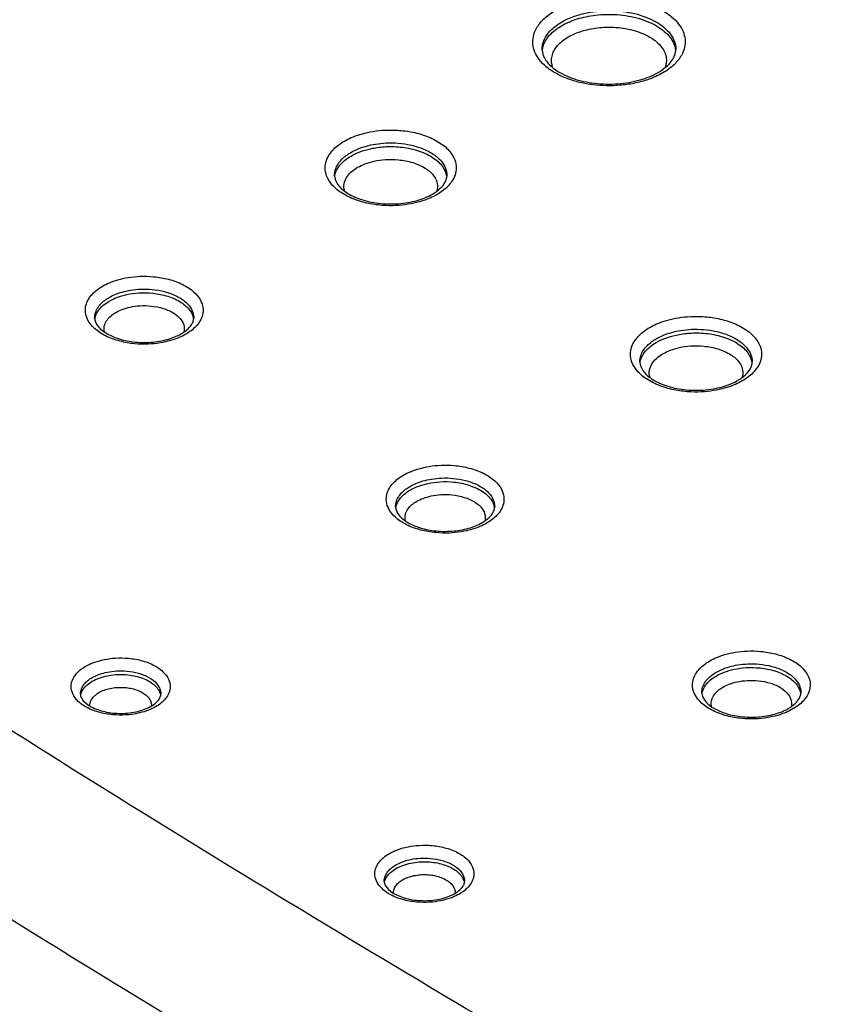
# Model space of a CAD drawing. Header units: inches. Extents: x 0 to 34, y 0 to 22.
# Tile 28 of 60: x 7.516 to 7.818, y 14.708 to 15.077. Entities that reach past the tile are written whole.
import ezdxf

# ---------------------------------------------------------------- set-up
doc = ezdxf.new("R2010")
doc.units = ezdxf.units.IN
doc.header["$LTSCALE"] = 1.87
doc.header["$MEASUREMENT"] = 0
doc.layers.get('0').update_dxf_attribs({"linetype": 'CONTINUOUS'})

msp = doc.modelspace()

# ---------------------------------------------------------------- linework, layer by layer
at = {"color": 7, "linetype": 'CONTINUOUS'}
for p, q in [((7.76186, 15.06604), (7.76186, 15.06603)), ((7.63376, 15.01876), (7.63376, 15.01877)), ((7.54374, 14.96535), (7.54374, 14.96538)), ((7.74836, 14.94883), (7.74836, 14.94884)), ((7.6567, 14.89449), (7.6567, 14.89451)), ((7.5384, 14.82418), (7.5384, 14.82419)), ((7.77162, 14.82475), (7.77162, 14.82477)), ((7.65239, 14.75391), (7.65239, 14.75391))]:
    msp.add_line(p, q, dxfattribs=at)
for points, knots in [([(7.51015, 15.36726), (7.64166, 15.30134), (7.90115, 15.16665), (8.1942, 15.00341), (8.35683, 14.90851), (8.39394, 14.88663)], [0, 0, 0, 0, 0.438607, 0.871562, 1, 1, 1, 1]), ([(8.94826, 14.50318), (8.83244, 14.58022), (8.59605, 14.73189), (8.23118, 14.94999), (7.85322, 15.16052), (7.595, 15.29453), (7.46388, 15.36024)], [0, 0, 0, 0, 0.243332, 0.491185, 0.743451, 1, 1, 1, 1]), ([(7.71656, 15.08069), (7.71827, 15.08168), (7.72184, 15.08325), (7.72729, 15.0847), (7.73256, 15.08543), (7.73766, 15.0856), (7.74271, 15.08525), (7.7477, 15.08437), (7.75245, 15.08294), (7.7567, 15.08099), (7.76025, 15.07861), (7.76294, 15.0759), (7.76467, 15.07301), (7.76547, 15.07), (7.76529, 15.06687), (7.7645, 15.06488), (7.76395, 15.0639)], [0, 0, 0, 0, 0.095112, 0.186466, 0.270496, 0.35078, 0.431461, 0.51361, 0.594019, 0.669566, 0.738078, 0.798563, 0.851384, 0.898759, 0.946027, 1, 1, 1, 1]), ([(7.71677, 15.05722), (7.71553, 15.05792), (7.71329, 15.05943), (7.71061, 15.06213), (7.70887, 15.06502), (7.70808, 15.06803), (7.70825, 15.07117), (7.70957, 15.0745), (7.71236, 15.0779), (7.715, 15.07979), (7.71656, 15.08069)], [0, 0, 0, 0, 0.141223, 0.2659, 0.37478, 0.472432, 0.569866, 0.681119, 0.822034, 1, 1, 1, 1]), ([(7.71903, 15.07645), (7.72053, 15.07732), (7.72367, 15.0787), (7.72845, 15.07997), (7.73308, 15.08062), (7.73755, 15.08076), (7.74198, 15.08046), (7.74636, 15.07969), (7.75053, 15.07843), (7.75426, 15.07672), (7.75738, 15.07463), (7.75973, 15.07225), (7.76126, 15.06971), (7.76182, 15.06759), (7.76187, 15.06638), (7.76186, 15.06604)], [0, 0, 0, 0, 0.103724, 0.2033, 0.294883, 0.382398, 0.470363, 0.55994, 0.647619, 0.729993, 0.804695, 0.870642, 0.92823, 0.979878, 1, 1, 1, 1]), ([(7.71905, 15.07507), (7.71981, 15.07551), (7.72147, 15.07635), (7.72423, 15.07742), (7.72738, 15.07831), (7.73089, 15.07897), (7.73473, 15.07933), (7.73881, 15.07933), (7.74302, 15.07893), (7.74718, 15.07809), (7.75111, 15.07681), (7.75461, 15.07512), (7.75752, 15.0731), (7.75974, 15.07083), (7.7612, 15.0684), (7.76167, 15.06668), (7.76177, 15.06586)], [0, 0, 0, 0, 0.05371, 0.113879, 0.180682, 0.253898, 0.332857, 0.416515, 0.503497, 0.591211, 0.676373, 0.756035, 0.828316, 0.892504, 0.949126, 1, 1, 1, 1]), ([(7.71169, 15.06603), (7.71167, 15.06667), (7.71183, 15.06831), (7.7129, 15.07102), (7.71535, 15.074), (7.71767, 15.07566), (7.71903, 15.07645)], [0, 0, 0, 0, 0.143813, 0.365258, 0.645756, 1, 1, 1, 1]), ([(7.71247, 15.06837), (7.71278, 15.06909), (7.71358, 15.07045), (7.71515, 15.07224), (7.717, 15.07379), (7.71835, 15.07467), (7.71905, 15.07507)], [0, 0, 0, 0, 0.244012, 0.493165, 0.746172, 1, 1, 1, 1]), ([(7.72153, 15.07084), (7.72218, 15.07122), (7.72361, 15.07194), (7.72598, 15.07286), (7.72869, 15.07362), (7.73172, 15.07419), (7.73502, 15.0745), (7.73853, 15.0745), (7.74215, 15.07416), (7.74573, 15.07343), (7.74911, 15.07233), (7.75212, 15.07088), (7.75388, 15.06965), (7.75465, 15.06899)], [0, 0, 0, 0, 0.064841, 0.137478, 0.218127, 0.306518, 0.401845, 0.502844, 0.607858, 0.713756, 0.81657, 0.912742, 1, 1, 1, 1]), ([(7.71176, 15.06574), (7.71178, 15.06589), (7.7119, 15.06679), (7.71216, 15.06767), (7.71247, 15.06837)], [0, 0, 0, 0, 0.156486, 1, 1, 1, 1]), ([(7.71564, 15.05958), (7.71546, 15.06009), (7.71517, 15.06128), (7.71521, 15.06318), (7.7158, 15.06511), (7.71682, 15.06686), (7.71817, 15.0684), (7.71923, 15.06929), (7.71978, 15.0697)], [0, 0, 0, 0, 0.138728, 0.310062, 0.478518, 0.649053, 0.82318, 1, 1, 1, 1]), ([(7.75652, 15.06704), (7.757, 15.0664), (7.75779, 15.06509), (7.75838, 15.06296), (7.75834, 15.06103), (7.75802, 15.05987), (7.75784, 15.05938)], [0, 0, 0, 0, 0.294357, 0.558835, 0.807166, 1, 1, 1, 1]), ([(7.71312, 15.06201), (7.71416, 15.06047), (7.71739, 15.05774), (7.72371, 15.05485), (7.73156, 15.05318), (7.74006, 15.053), (7.74573, 15.05395), (7.74844, 15.05472)], [0, 0, 0, 0, 0.144645, 0.329438, 0.546458, 0.777288, 1, 1, 1, 1]), ([(8.4779, 14.23203), (8.37183, 14.27899), (8.16383, 14.37606), (7.86183, 14.5328), (7.57426, 14.6986), (7.30233, 14.8728), (7.12947, 14.99594), (7.04601, 15.05879)], [0, 0, 0, 0, 0.210022, 0.415482, 0.615893, 0.810844, 1, 1, 1, 1]), ([(7.74609, 15.05341), (7.74437, 15.05307), (7.74098, 15.0526), (7.73589, 15.05243), (7.73084, 15.05278), (7.72585, 15.05366), (7.7211, 15.05509), (7.71814, 15.05645), (7.71677, 15.05722)], [0, 0, 0, 0, 0.173938, 0.340124, 0.50713, 0.677177, 0.84362, 1, 1, 1, 1]), ([(6.98169, 15.0456), (7.0689, 14.97911), (7.24987, 14.84891), (7.53528, 14.66521), (7.81837, 14.50201), (8.00767, 14.40319), (8.09447, 14.35984)], [0, 0, 0, 0, 0.251347, 0.510697, 0.777633, 1, 1, 1, 1]), ([(6.97612, 15.03765), (7.0634, 14.97109), (7.24454, 14.84078), (7.5302, 14.65692), (7.83308, 14.4823), (8.14808, 14.31964), (8.36399, 14.21969), (8.47221, 14.17219)], [0, 0, 0, 0, 0.190091, 0.38623, 0.588105, 0.79532, 1, 1, 1, 1]), ([(6.97611, 15.03639), (7.06336, 14.96985), (7.24448, 14.83956), (7.53015, 14.65569), (7.83307, 14.48105), (8.14794, 14.31846), (8.36368, 14.21857), (8.47173, 14.17115)], [0, 0, 0, 0, 0.190084, 0.3863, 0.588284, 0.795583, 1, 1, 1, 1]), ([(7.63747, 15.03176), (7.63831, 15.03224), (7.6402, 15.03318), (7.64343, 15.03436), (7.64731, 15.03531), (7.65182, 15.0359), (7.65695, 15.03598), (7.66256, 15.03535), (7.66825, 15.03382), (7.67329, 15.03137), (7.67697, 15.02827), (7.67901, 15.02496), (7.67961, 15.02182), (7.67929, 15.01991), (7.679, 15.01905)], [0, 0, 0, 0, 0.056294, 0.12234, 0.199195, 0.2873, 0.386234, 0.495893, 0.614063, 0.726179, 0.818633, 0.889508, 0.947568, 1, 1, 1, 1]), ([(8.46812, 14.16334), (8.37486, 14.20425), (8.19158, 14.28841), (7.9242, 14.42301), (7.66761, 14.56446), (7.42235, 14.71248), (7.18892, 14.86674), (7.03966, 14.97488), (6.96722, 15.02994)], [0, 0, 0, 0, 0.175885, 0.348227, 0.516895, 0.681792, 0.842845, 1, 1, 1, 1]), ([(7.64142, 15.00983), (7.63961, 15.01051), (7.63641, 15.01206), (7.63274, 15.01516), (7.63069, 15.01848), (7.63009, 15.02161), (7.63057, 15.0244), (7.63176, 15.02678), (7.63341, 15.02877), (7.63534, 15.03043), (7.63675, 15.03134), (7.63747, 15.03176)], [0, 0, 0, 0, 0.192202, 0.350699, 0.472203, 0.571737, 0.661623, 0.7481, 0.833379, 0.917566, 1, 1, 1, 1]), ([(7.63994, 15.02752), (7.64066, 15.02794), (7.64228, 15.02874), (7.64506, 15.02975), (7.64838, 15.03057), (7.65226, 15.03107), (7.65665, 15.03114), (7.66147, 15.0306), (7.66634, 15.02929), (7.67067, 15.02719), (7.67382, 15.02453), (7.67558, 15.02169), (7.67595, 15.01972), (7.67594, 15.01881), (7.67594, 15.01876)], [0, 0, 0, 0, 0.059197, 0.128653, 0.209481, 0.302139, 0.406182, 0.521488, 0.645681, 0.763491, 0.860706, 0.935259, 0.996323, 1, 1, 1, 1]), ([(7.63996, 15.02614), (7.641, 15.02674), (7.64341, 15.02786), (7.64761, 15.02908), (7.65271, 15.02978), (7.65858, 15.02969), (7.66478, 15.02851), (7.67035, 15.02612), (7.67431, 15.02274), (7.67561, 15.01996), (7.67581, 15.01872)], [0, 0, 0, 0, 0.08799, 0.194679, 0.320878, 0.465696, 0.6257, 0.782286, 0.907658, 1, 1, 1, 1]), ([(8.0989, 14.36839), (8.01156, 14.41209), (7.82651, 14.50888), (7.5519, 14.66722), (7.27889, 14.84211), (7.10534, 14.96574), (7.02155, 15.02884)], [0, 0, 0, 0, 0.23154, 0.495022, 0.751325, 1, 1, 1, 1]), ([(7.63414, 15.0212), (7.63437, 15.02191), (7.63505, 15.02325), (7.63646, 15.02496), (7.63812, 15.02638), (7.63932, 15.02716), (7.63994, 15.02752)], [0, 0, 0, 0, 0.255583, 0.507613, 0.756402, 1, 1, 1, 1]), ([(7.6354, 15.02221), (7.63599, 15.02303), (7.63741, 15.02449), (7.63909, 15.02564), (7.63996, 15.02614)], [0, 0, 0, 0, 0.499692, 1, 1, 1, 1]), ([(7.63384, 15.01835), (7.63389, 15.01874), (7.63416, 15.02013), (7.63481, 15.02139), (7.6354, 15.02221)], [0, 0, 0, 0, 0.279381, 1, 1, 1, 1]), ([(7.64244, 15.02191), (7.6433, 15.0224), (7.64531, 15.02334), (7.64881, 15.02436), (7.65306, 15.02494), (7.65796, 15.02486), (7.66313, 15.02388), (7.66645, 15.02246), (7.66795, 15.02149)], [0, 0, 0, 0, 0.112539, 0.248992, 0.410411, 0.595636, 0.80004, 1, 1, 1, 1]), ([(7.63376, 15.01877), (7.63376, 15.01881), (7.63375, 15.01964), (7.6339, 15.02046), (7.63414, 15.0212)], [0, 0, 0, 0, 0.055924, 1, 1, 1, 1]), ([(7.63759, 15.01287), (7.6375, 15.01316), (7.63721, 15.01431), (7.63734, 15.01639), (7.63854, 15.0187), (7.64031, 15.02053), (7.64171, 15.02148), (7.64244, 15.02191)], [0, 0, 0, 0, 0.081608, 0.317957, 0.544574, 0.772153, 1, 1, 1, 1]), ([(7.67108, 15.0186), (7.6717, 15.01774), (7.67254, 15.01593), (7.67242, 15.01394), (7.67218, 15.01309)], [0, 0, 0, 0, 0.543701, 1, 1, 1, 1]), ([(7.679, 15.01905), (7.67873, 15.01822), (7.67794, 15.01666), (7.67629, 15.01466), (7.675, 15.01355), (7.67432, 15.01304)], [0, 0, 0, 0, 0.337874, 0.671071, 1, 1, 1, 1]), ([(7.67049, 15.01185), (7.67156, 15.01247), (7.67339, 15.01377), (7.67484, 15.0155), (7.6753, 15.01639)], [0, 0, 0, 0, 0.553557, 1, 1, 1, 1]), ([(7.6382, 15.01249), (7.63984, 15.0114), (7.64376, 15.0096), (7.65041, 15.00819), (7.65763, 15.00803), (7.66245, 15.00883), (7.66476, 15.00949)], [0, 0, 0, 0, 0.214124, 0.467968, 0.738927, 1, 1, 1, 1]), ([(7.66258, 15.00824), (7.66108, 15.00795), (7.65788, 15.00753), (7.65276, 15.00746), (7.64714, 15.00808), (7.64333, 15.00911), (7.64142, 15.00983)], [0, 0, 0, 0, 0.212368, 0.45084, 0.715161, 1, 1, 1, 1]), ([(7.66964, 15.01037), (7.66859, 15.00992), (7.66627, 15.00907), (7.66388, 15.00849), (7.66258, 15.00824)], [0, 0, 0, 0, 0.462179, 1, 1, 1, 1]), ([(7.54671, 14.97731), (7.54753, 14.97779), (7.5494, 14.9787), (7.55261, 14.97982), (7.55647, 14.98068), (7.56098, 14.98113), (7.56608, 14.98099), (7.57152, 14.98006), (7.5767, 14.97821), (7.58086, 14.97553), (7.58348, 14.97242), (7.58454, 14.96932), (7.58441, 14.96739), (7.58421, 14.96653)], [0, 0, 0, 0, 0.062289, 0.135968, 0.222172, 0.320928, 0.432185, 0.555667, 0.681008, 0.790653, 0.87593, 0.942337, 1, 1, 1, 1]), ([(7.5532, 14.95668), (7.55135, 14.95717), (7.54795, 14.95838), (7.54379, 14.96106), (7.54118, 14.96416), (7.54012, 14.96726), (7.5403, 14.97005), (7.54131, 14.97242), (7.54283, 14.9744), (7.54466, 14.97602), (7.54602, 14.97691), (7.54671, 14.97731)], [0, 0, 0, 0, 0.190201, 0.356585, 0.485991, 0.586761, 0.674263, 0.757401, 0.839305, 0.920408, 1, 1, 1, 1]), ([(7.54918, 14.97308), (7.54988, 14.97348), (7.55145, 14.97425), (7.55415, 14.97519), (7.5574, 14.97591), (7.56119, 14.97628), (7.56548, 14.97617), (7.57006, 14.97539), (7.57443, 14.97383), (7.57793, 14.97158), (7.58013, 14.96896), (7.58087, 14.96679), (7.58092, 14.96564), (7.58092, 14.96535)], [0, 0, 0, 0, 0.064549, 0.140898, 0.230224, 0.332547, 0.447804, 0.575812, 0.705883, 0.819645, 0.90802, 0.976805, 1, 1, 1, 1]), ([(7.5492, 14.9717), (7.55013, 14.97224), (7.55229, 14.97323), (7.55605, 14.97431), (7.56058, 14.97492), (7.56577, 14.97481), (7.57119, 14.97375), (7.57604, 14.97164), (7.57947, 14.9687), (7.58061, 14.96629), (7.58079, 14.9652)], [0, 0, 0, 0, 0.089738, 0.198086, 0.325394, 0.470871, 0.630412, 0.784607, 0.908208, 1, 1, 1, 1]), ([(7.54472, 14.96892), (7.54507, 14.96952), (7.54592, 14.97062), (7.54746, 14.97199), (7.5486, 14.97274), (7.54918, 14.97308)], [0, 0, 0, 0, 0.337606, 0.671916, 1, 1, 1, 1]), ([(7.54516, 14.96819), (7.54568, 14.96892), (7.54693, 14.97023), (7.54842, 14.97125), (7.5492, 14.9717)], [0, 0, 0, 0, 0.498178, 1, 1, 1, 1]), ([(7.54374, 14.96538), (7.54373, 14.96591), (7.54387, 14.96716), (7.54436, 14.96831), (7.54472, 14.96892)], [0, 0, 0, 0, 0.430925, 1, 1, 1, 1]), ([(7.54383, 14.96495), (7.54387, 14.96524), (7.5441, 14.9664), (7.54464, 14.96747), (7.54516, 14.96819)], [0, 0, 0, 0, 0.244358, 1, 1, 1, 1]), ([(7.54743, 14.96003), (7.5474, 14.96016), (7.54721, 14.96103), (7.5473, 14.96269), (7.54831, 14.96469), (7.54984, 14.96627), (7.55105, 14.9671), (7.55168, 14.96746)], [0, 0, 0, 0, 0.045219, 0.28919, 0.524027, 0.761153, 1, 1, 1, 1]), ([(7.55168, 14.96746), (7.55243, 14.9679), (7.55419, 14.96871), (7.55723, 14.96958), (7.56091, 14.97007), (7.56512, 14.96999), (7.56804, 14.96942), (7.56952, 14.96895)], [0, 0, 0, 0, 0.142413, 0.314355, 0.516399, 0.747242, 1, 1, 1, 1]), ([(7.57359, 14.96708), (7.57461, 14.96643), (7.57623, 14.96504), (7.57745, 14.96245), (7.57741, 14.96084), (7.57726, 14.96019)], [0, 0, 0, 0, 0.434745, 0.757976, 1, 1, 1, 1]), ([(7.5762, 14.95945), (7.57713, 14.95999), (7.57873, 14.96112), (7.57999, 14.96262), (7.58038, 14.96339)], [0, 0, 0, 0, 0.55796, 1, 1, 1, 1]), ([(7.58421, 14.96653), (7.58401, 14.96572), (7.58335, 14.96417), (7.58183, 14.96219), (7.5806, 14.9611), (7.57995, 14.9606)], [0, 0, 0, 0, 0.337759, 0.670506, 1, 1, 1, 1]), ([(7.75206, 14.96183), (7.7529, 14.96231), (7.75479, 14.96325), (7.75802, 14.96443), (7.7619, 14.96538), (7.76642, 14.96597), (7.77154, 14.96605), (7.77716, 14.96542), (7.78284, 14.9639), (7.78789, 14.96145), (7.79156, 14.95834), (7.79361, 14.95503), (7.79421, 14.95189), (7.79388, 14.94998), (7.79359, 14.94912)], [0, 0, 0, 0, 0.056294, 0.12234, 0.199195, 0.2873, 0.386234, 0.495893, 0.614063, 0.726179, 0.818633, 0.889508, 0.947568, 1, 1, 1, 1]), ([(7.54796, 14.95975), (7.54929, 14.95892), (7.55262, 14.95743), (7.55836, 14.95621), (7.56265, 14.95611), (7.56485, 14.95628)], [0, 0, 0, 0, 0.267897, 0.621452, 1, 1, 1, 1]), ([(7.75601, 14.9399), (7.7542, 14.94058), (7.75101, 14.94213), (7.74733, 14.94524), (7.74528, 14.94855), (7.74468, 14.95169), (7.74516, 14.95447), (7.74635, 14.95685), (7.748, 14.95884), (7.74993, 14.9605), (7.75134, 14.96141), (7.75206, 14.96183)], [0, 0, 0, 0, 0.192202, 0.350699, 0.472203, 0.571737, 0.661623, 0.7481, 0.833379, 0.917566, 1, 1, 1, 1]), ([(7.75453, 14.95759), (7.75525, 14.95801), (7.75688, 14.95882), (7.75965, 14.95983), (7.76297, 14.96064), (7.76685, 14.96115), (7.77125, 14.96121), (7.77606, 14.96067), (7.78094, 14.95937), (7.78526, 14.95726), (7.78841, 14.9546), (7.79017, 14.95176), (7.79054, 14.9498), (7.79053, 14.94888), (7.79053, 14.94883)], [0, 0, 0, 0, 0.059197, 0.128653, 0.209481, 0.302139, 0.406182, 0.521488, 0.645681, 0.763491, 0.860706, 0.935259, 0.996323, 1, 1, 1, 1]), ([(7.75455, 14.95621), (7.75559, 14.95681), (7.758, 14.95793), (7.7622, 14.95915), (7.7673, 14.95985), (7.77318, 14.95976), (7.77937, 14.95859), (7.78495, 14.95619), (7.7889, 14.95282), (7.7902, 14.95004), (7.79041, 14.94879)], [0, 0, 0, 0, 0.08799, 0.194679, 0.320878, 0.465696, 0.6257, 0.782286, 0.907658, 1, 1, 1, 1]), ([(7.56836, 14.95603), (7.56687, 14.95578), (7.56368, 14.95546), (7.55858, 14.9556), (7.55503, 14.9562), (7.5532, 14.95668)], [0, 0, 0, 0, 0.296124, 0.629731, 1, 1, 1, 1]), ([(7.57539, 14.95801), (7.57436, 14.95757), (7.57205, 14.95677), (7.56966, 14.95624), (7.56836, 14.95603)], [0, 0, 0, 0, 0.460829, 1, 1, 1, 1]), ([(7.74873, 14.95127), (7.74897, 14.95198), (7.74964, 14.95332), (7.75106, 14.95503), (7.75271, 14.95645), (7.75392, 14.95724), (7.75453, 14.95759)], [0, 0, 0, 0, 0.255583, 0.507613, 0.756402, 1, 1, 1, 1]), ([(7.74999, 14.95228), (7.75059, 14.9531), (7.752, 14.95457), (7.75368, 14.95571), (7.75455, 14.95621)], [0, 0, 0, 0, 0.499692, 1, 1, 1, 1]), ([(7.74844, 14.94842), (7.74848, 14.94881), (7.74875, 14.9502), (7.74941, 14.95146), (7.74999, 14.95228)], [0, 0, 0, 0, 0.279381, 1, 1, 1, 1]), ([(7.75219, 14.94294), (7.75209, 14.94323), (7.7518, 14.94438), (7.75193, 14.94646), (7.75313, 14.94877), (7.7549, 14.9506), (7.7563, 14.95156), (7.75703, 14.95198)], [0, 0, 0, 0, 0.081608, 0.317957, 0.544574, 0.772153, 1, 1, 1, 1]), ([(7.75703, 14.95198), (7.75789, 14.95248), (7.7599, 14.95341), (7.7634, 14.95443), (7.76766, 14.95501), (7.77256, 14.95494), (7.77772, 14.95396), (7.78104, 14.95253), (7.78254, 14.95156)], [0, 0, 0, 0, 0.112539, 0.248992, 0.410411, 0.595636, 0.80004, 1, 1, 1, 1]), ([(7.74836, 14.94884), (7.74836, 14.94888), (7.74835, 14.94971), (7.74849, 14.95053), (7.74873, 14.95127)], [0, 0, 0, 0, 0.055924, 1, 1, 1, 1]), ([(7.78568, 14.94868), (7.78629, 14.94782), (7.78714, 14.94601), (7.78701, 14.94401), (7.78677, 14.94316)], [0, 0, 0, 0, 0.543701, 1, 1, 1, 1]), ([(7.79359, 14.94912), (7.79332, 14.94829), (7.79254, 14.94673), (7.79089, 14.94474), (7.78959, 14.94362), (7.78891, 14.94312)], [0, 0, 0, 0, 0.337874, 0.671071, 1, 1, 1, 1]), ([(8.00339, 14.52745), (7.96661, 14.54682), (7.8332, 14.61848), (7.60931, 14.74758), (7.41602, 14.87138), (7.31714, 14.93869), (7.30669, 14.94584)], [0, 0, 0, 0, 0.153367, 0.558711, 0.95327, 1, 1, 1, 1]), ([(7.78508, 14.94192), (7.78615, 14.94254), (7.78798, 14.94384), (7.78943, 14.94557), (7.78989, 14.94647)], [0, 0, 0, 0, 0.553557, 1, 1, 1, 1]), ([(7.75279, 14.94256), (7.75443, 14.94147), (7.75835, 14.93968), (7.765, 14.93826), (7.77222, 14.93811), (7.77705, 14.93891), (7.77935, 14.93956)], [0, 0, 0, 0, 0.214124, 0.467968, 0.738927, 1, 1, 1, 1]), ([(7.77717, 14.93831), (7.77568, 14.93803), (7.77247, 14.93761), (7.76735, 14.93753), (7.76173, 14.93816), (7.75792, 14.93918), (7.75601, 14.9399)], [0, 0, 0, 0, 0.212368, 0.45084, 0.715161, 1, 1, 1, 1]), ([(7.78423, 14.94045), (7.78319, 14.93999), (7.78087, 14.93915), (7.77847, 14.93856), (7.77717, 14.93831)], [0, 0, 0, 0, 0.462179, 1, 1, 1, 1]), ([(7.65967, 14.90644), (7.66049, 14.90692), (7.66236, 14.90783), (7.66557, 14.90895), (7.66943, 14.90981), (7.67394, 14.91026), (7.67904, 14.91012), (7.68448, 14.90919), (7.68966, 14.90734), (7.69382, 14.90466), (7.69644, 14.90156), (7.6975, 14.89846), (7.69737, 14.89652), (7.69717, 14.89566)], [0, 0, 0, 0, 0.062289, 0.135968, 0.222172, 0.320928, 0.432185, 0.555667, 0.681008, 0.790653, 0.87593, 0.942337, 1, 1, 1, 1]), ([(7.66617, 14.88581), (7.66431, 14.8863), (7.66091, 14.88751), (7.65676, 14.89019), (7.65414, 14.89329), (7.65308, 14.8964), (7.65326, 14.89918), (7.65427, 14.90155), (7.65579, 14.90353), (7.65762, 14.90515), (7.65898, 14.90604), (7.65967, 14.90644)], [0, 0, 0, 0, 0.190201, 0.356585, 0.485991, 0.586761, 0.674263, 0.757401, 0.839305, 0.920408, 1, 1, 1, 1]), ([(7.66214, 14.90221), (7.66284, 14.90261), (7.66441, 14.90338), (7.66711, 14.90432), (7.67036, 14.90504), (7.67415, 14.90542), (7.67844, 14.9053), (7.68302, 14.90452), (7.68739, 14.90296), (7.69089, 14.90071), (7.69309, 14.89809), (7.69383, 14.89592), (7.69388, 14.89477), (7.69388, 14.89449)], [0, 0, 0, 0, 0.064549, 0.140898, 0.230224, 0.332547, 0.447804, 0.575812, 0.705883, 0.819645, 0.90802, 0.976805, 1, 1, 1, 1]), ([(7.66217, 14.90083), (7.66309, 14.90137), (7.66526, 14.90236), (7.66901, 14.90344), (7.67354, 14.90405), (7.67873, 14.90394), (7.68416, 14.90288), (7.689, 14.90077), (7.69243, 14.89783), (7.69357, 14.89542), (7.69376, 14.89433)], [0, 0, 0, 0, 0.089738, 0.198086, 0.325394, 0.470871, 0.630412, 0.784607, 0.908208, 1, 1, 1, 1]), ([(7.65768, 14.89805), (7.65803, 14.89865), (7.65888, 14.89976), (7.66042, 14.90112), (7.66156, 14.90187), (7.66214, 14.90221)], [0, 0, 0, 0, 0.337606, 0.671916, 1, 1, 1, 1]), ([(7.65812, 14.89732), (7.65864, 14.89805), (7.65989, 14.89936), (7.66139, 14.90038), (7.66217, 14.90083)], [0, 0, 0, 0, 0.498178, 1, 1, 1, 1]), ([(7.6567, 14.89451), (7.65669, 14.89504), (7.65683, 14.89629), (7.65732, 14.89745), (7.65768, 14.89805)], [0, 0, 0, 0, 0.430925, 1, 1, 1, 1]), ([(7.65679, 14.89408), (7.65683, 14.89437), (7.65706, 14.89553), (7.6576, 14.8966), (7.65812, 14.89732)], [0, 0, 0, 0, 0.244358, 1, 1, 1, 1]), ([(7.66039, 14.88916), (7.66036, 14.88929), (7.66017, 14.89016), (7.66026, 14.89182), (7.66128, 14.89382), (7.6628, 14.8954), (7.66401, 14.89623), (7.66464, 14.89659)], [0, 0, 0, 0, 0.045219, 0.28919, 0.524027, 0.761153, 1, 1, 1, 1]), ([(7.66464, 14.89659), (7.66539, 14.89703), (7.66715, 14.89784), (7.67019, 14.89871), (7.67387, 14.8992), (7.67808, 14.89912), (7.68101, 14.89855), (7.68248, 14.89808)], [0, 0, 0, 0, 0.142413, 0.314355, 0.516399, 0.747242, 1, 1, 1, 1]), ([(7.68656, 14.89621), (7.68757, 14.89556), (7.68919, 14.89417), (7.69041, 14.89158), (7.69037, 14.88997), (7.69022, 14.88932)], [0, 0, 0, 0, 0.434745, 0.757976, 1, 1, 1, 1]), ([(7.69717, 14.89566), (7.69697, 14.89485), (7.69631, 14.8933), (7.69479, 14.89132), (7.69356, 14.89023), (7.69291, 14.88973)], [0, 0, 0, 0, 0.337759, 0.670506, 1, 1, 1, 1]), ([(7.68916, 14.88858), (7.69009, 14.88912), (7.69169, 14.89025), (7.69295, 14.89175), (7.69334, 14.89252)], [0, 0, 0, 0, 0.55796, 1, 1, 1, 1]), ([(7.66092, 14.88888), (7.66225, 14.88805), (7.66559, 14.88656), (7.67132, 14.88534), (7.67561, 14.88525), (7.67782, 14.88541)], [0, 0, 0, 0, 0.267897, 0.621452, 1, 1, 1, 1]), ([(7.68132, 14.88516), (7.67983, 14.88491), (7.67664, 14.88459), (7.67154, 14.88473), (7.66799, 14.88533), (7.66617, 14.88581)], [0, 0, 0, 0, 0.296124, 0.629731, 1, 1, 1, 1]), ([(7.68835, 14.88714), (7.68732, 14.8867), (7.68501, 14.8859), (7.68262, 14.88537), (7.68132, 14.88516)], [0, 0, 0, 0, 0.460829, 1, 1, 1, 1]), ([(7.54034, 14.83469), (7.54119, 14.83518), (7.54315, 14.8361), (7.54653, 14.83714), (7.55061, 14.83781), (7.55535, 14.83791), (7.56048, 14.83722), (7.56537, 14.83558), (7.56926, 14.8331), (7.57157, 14.83015), (7.57208, 14.82803), (7.57208, 14.8271)], [0, 0, 0, 0, 0.079344, 0.174482, 0.286051, 0.413721, 0.55711, 0.703135, 0.8292, 0.925227, 1, 1, 1, 1]), ([(7.77459, 14.8367), (7.77541, 14.83718), (7.77728, 14.8381), (7.78049, 14.83921), (7.78435, 14.84007), (7.78886, 14.84052), (7.79396, 14.84038), (7.7994, 14.83946), (7.80458, 14.8376), (7.80874, 14.83493), (7.81136, 14.83182), (7.81241, 14.82872), (7.81229, 14.82678), (7.81208, 14.82592)], [0, 0, 0, 0, 0.062289, 0.135968, 0.222172, 0.320928, 0.432185, 0.555667, 0.681008, 0.790653, 0.87593, 0.942337, 1, 1, 1, 1]), ([(7.54657, 14.81714), (7.54481, 14.81754), (7.5416, 14.81862), (7.53772, 14.8211), (7.5354, 14.82405), (7.53471, 14.827), (7.53524, 14.82957), (7.53654, 14.83167), (7.5383, 14.83338), (7.53965, 14.83428), (7.54034, 14.83469)], [0, 0, 0, 0, 0.206717, 0.385179, 0.521118, 0.626968, 0.721587, 0.814297, 0.907325, 1, 1, 1, 1]), ([(7.78108, 14.81607), (7.77923, 14.81656), (7.77583, 14.81777), (7.77167, 14.82045), (7.76905, 14.82356), (7.768, 14.82666), (7.76818, 14.82944), (7.76918, 14.83181), (7.77071, 14.83379), (7.77254, 14.83541), (7.7739, 14.8363), (7.77459, 14.8367)], [0, 0, 0, 0, 0.190201, 0.356585, 0.485991, 0.586761, 0.674263, 0.757401, 0.839305, 0.920408, 1, 1, 1, 1]), ([(7.77706, 14.83247), (7.77776, 14.83287), (7.77933, 14.83364), (7.78203, 14.83458), (7.78528, 14.8353), (7.78907, 14.83568), (7.79336, 14.83556), (7.79794, 14.83478), (7.80231, 14.83322), (7.80581, 14.83097), (7.80801, 14.82835), (7.80875, 14.82618), (7.8088, 14.82503), (7.80879, 14.82475)], [0, 0, 0, 0, 0.064549, 0.140898, 0.230224, 0.332547, 0.447804, 0.575812, 0.705883, 0.819645, 0.90802, 0.976805, 1, 1, 1, 1]), ([(7.77708, 14.83109), (7.77801, 14.83163), (7.78017, 14.83263), (7.78393, 14.8337), (7.78846, 14.83431), (7.79365, 14.8342), (7.79907, 14.83314), (7.80392, 14.83103), (7.80735, 14.82809), (7.80849, 14.82568), (7.80867, 14.82459)], [0, 0, 0, 0, 0.089738, 0.198086, 0.325394, 0.470871, 0.630412, 0.784607, 0.908208, 1, 1, 1, 1]), ([(7.5398, 14.82795), (7.54021, 14.82847), (7.54116, 14.82939), (7.54225, 14.83012), (7.54282, 14.83045)], [0, 0, 0, 0, 0.500949, 1, 1, 1, 1]), ([(7.54282, 14.83045), (7.54351, 14.83085), (7.54509, 14.8316), (7.54784, 14.83244), (7.55115, 14.83298), (7.55499, 14.83307), (7.55916, 14.83251), (7.56314, 14.83118), (7.56629, 14.82916), (7.56817, 14.82676), (7.56859, 14.82501), (7.56858, 14.82422), (7.56858, 14.82418)], [0, 0, 0, 0, 0.079026, 0.173776, 0.284881, 0.411991, 0.554871, 0.700607, 0.826394, 0.922042, 0.996481, 1, 1, 1, 1]), ([(7.54284, 14.82907), (7.54366, 14.82955), (7.54547, 14.83037), (7.5484, 14.83118), (7.5515, 14.83161), (7.55462, 14.83166), (7.55763, 14.83135), (7.56042, 14.83071), (7.56291, 14.82978), (7.56505, 14.82859), (7.56676, 14.82716), (7.56798, 14.82551), (7.56841, 14.82427), (7.5685, 14.82365)], [0, 0, 0, 0, 0.097284, 0.201991, 0.309971, 0.417418, 0.520971, 0.618632, 0.709417, 0.792566, 0.867827, 0.93618, 1, 1, 1, 1]), ([(7.7726, 14.82832), (7.77295, 14.82892), (7.7738, 14.83002), (7.77534, 14.83138), (7.77648, 14.83213), (7.77706, 14.83247)], [0, 0, 0, 0, 0.337606, 0.671916, 1, 1, 1, 1]), ([(7.77304, 14.82758), (7.77356, 14.82831), (7.77481, 14.82962), (7.7763, 14.83064), (7.77708, 14.83109)], [0, 0, 0, 0, 0.498178, 1, 1, 1, 1]), ([(7.5384, 14.82419), (7.5384, 14.82422), (7.53839, 14.82493), (7.53868, 14.8263), (7.53938, 14.82744), (7.5398, 14.82795)], [0, 0, 0, 0, 0.025144, 0.51751, 1, 1, 1, 1]), ([(7.53852, 14.82386), (7.53853, 14.82393), (7.53868, 14.82465), (7.53929, 14.82603), (7.54024, 14.8271), (7.5408, 14.82761)], [0, 0, 0, 0, 0.043501, 0.491635, 1, 1, 1, 1]), ([(7.54531, 14.82484), (7.54595, 14.8252), (7.54733, 14.82583), (7.54958, 14.82645), (7.55196, 14.82678), (7.55436, 14.82682), (7.55594, 14.82666), (7.5567, 14.82653)], [0, 0, 0, 0, 0.186757, 0.387732, 0.594989, 0.801222, 1, 1, 1, 1]), ([(7.5567, 14.82653), (7.55742, 14.82641), (7.5588, 14.82609), (7.56072, 14.82538), (7.56236, 14.82447), (7.56367, 14.82337), (7.56461, 14.82211), (7.56504, 14.82085), (7.56506, 14.82005), (7.56503, 14.81974)], [0, 0, 0, 0, 0.187659, 0.362113, 0.521897, 0.666532, 0.797889, 0.920535, 1, 1, 1, 1]), ([(7.57208, 14.8271), (7.57208, 14.82627), (7.57173, 14.82463), (7.57043, 14.82252), (7.56926, 14.82139), (7.56863, 14.82088)], [0, 0, 0, 0, 0.337493, 0.668179, 1, 1, 1, 1]), ([(7.77162, 14.82477), (7.77161, 14.82531), (7.77175, 14.82655), (7.77224, 14.82771), (7.7726, 14.82832)], [0, 0, 0, 0, 0.430925, 1, 1, 1, 1]), ([(7.77171, 14.82434), (7.77174, 14.82463), (7.77198, 14.82579), (7.77252, 14.82686), (7.77304, 14.82758)], [0, 0, 0, 0, 0.244358, 1, 1, 1, 1]), ([(7.77531, 14.81942), (7.77528, 14.81955), (7.77509, 14.82042), (7.77517, 14.82208), (7.77619, 14.82408), (7.77772, 14.82566), (7.77893, 14.82649), (7.77956, 14.82685)], [0, 0, 0, 0, 0.045219, 0.28919, 0.524027, 0.761153, 1, 1, 1, 1]), ([(7.77956, 14.82685), (7.78031, 14.82729), (7.78207, 14.8281), (7.78511, 14.82897), (7.78879, 14.82946), (7.793, 14.82938), (7.79592, 14.82881), (7.7974, 14.82834)], [0, 0, 0, 0, 0.142413, 0.314355, 0.516399, 0.747242, 1, 1, 1, 1]), ([(7.80147, 14.82648), (7.80249, 14.82582), (7.80411, 14.82443), (7.80533, 14.82184), (7.80529, 14.82023), (7.80514, 14.81958)], [0, 0, 0, 0, 0.434745, 0.757976, 1, 1, 1, 1]), ([(7.54194, 14.81985), (7.54191, 14.82023), (7.54198, 14.82113), (7.54259, 14.8225), (7.54375, 14.82381), (7.54476, 14.82452), (7.54531, 14.82484)], [0, 0, 0, 0, 0.179706, 0.421411, 0.69567, 1, 1, 1, 1]), ([(7.56488, 14.81968), (7.56563, 14.82012), (7.56689, 14.821), (7.56792, 14.82222), (7.56824, 14.82287), (7.56826, 14.82291)], [0, 0, 0, 0, 0.549568, 0.968557, 1, 1, 1, 1]), ([(7.80408, 14.81884), (7.80501, 14.81938), (7.80661, 14.82051), (7.80787, 14.82201), (7.80826, 14.82278)], [0, 0, 0, 0, 0.55796, 1, 1, 1, 1]), ([(7.81208, 14.82592), (7.81189, 14.82511), (7.81123, 14.82356), (7.80971, 14.82158), (7.80848, 14.82049), (7.80783, 14.81999)], [0, 0, 0, 0, 0.337759, 0.670506, 1, 1, 1, 1]), ([(7.54243, 14.8195), (7.54402, 14.81865), (7.54772, 14.81737), (7.55162, 14.81699), (7.55372, 14.81701)], [0, 0, 0, 0, 0.461075, 1, 1, 1, 1]), ([(7.77584, 14.81914), (7.77717, 14.81832), (7.7805, 14.81682), (7.78624, 14.8156), (7.79053, 14.81551), (7.79273, 14.81567)], [0, 0, 0, 0, 0.267897, 0.621452, 1, 1, 1, 1]), ([(7.55655, 14.81651), (7.55498, 14.81636), (7.55163, 14.81629), (7.5483, 14.81674), (7.54657, 14.81714)], [0, 0, 0, 0, 0.471005, 1, 1, 1, 1]), ([(7.56398, 14.81824), (7.56289, 14.81781), (7.56045, 14.81706), (7.55792, 14.81665), (7.55655, 14.81651)], [0, 0, 0, 0, 0.460254, 1, 1, 1, 1]), ([(7.79624, 14.81542), (7.79475, 14.81517), (7.79156, 14.81486), (7.78645, 14.81499), (7.78291, 14.81559), (7.78108, 14.81607)], [0, 0, 0, 0, 0.296124, 0.629731, 1, 1, 1, 1]), ([(7.80327, 14.8174), (7.80224, 14.81696), (7.79993, 14.81616), (7.79754, 14.81563), (7.79624, 14.81542)], [0, 0, 0, 0, 0.460829, 1, 1, 1, 1]), ([(7.65434, 14.76441), (7.65518, 14.7649), (7.65714, 14.76583), (7.66052, 14.76687), (7.66461, 14.76753), (7.66934, 14.76763), (7.67447, 14.76694), (7.67937, 14.76531), (7.68325, 14.76283), (7.68557, 14.75987), (7.68607, 14.75775), (7.68607, 14.75683)], [0, 0, 0, 0, 0.079344, 0.174482, 0.286051, 0.413721, 0.55711, 0.703135, 0.8292, 0.925227, 1, 1, 1, 1]), ([(7.66056, 14.74686), (7.6588, 14.74727), (7.65559, 14.74834), (7.65171, 14.75082), (7.64939, 14.75378), (7.6487, 14.75672), (7.64923, 14.75929), (7.65054, 14.7614), (7.65229, 14.7631), (7.65364, 14.76401), (7.65434, 14.76441)], [0, 0, 0, 0, 0.206717, 0.385179, 0.521118, 0.626968, 0.721587, 0.814297, 0.907325, 1, 1, 1, 1]), ([(7.65379, 14.75768), (7.6542, 14.75819), (7.65515, 14.75911), (7.65624, 14.75985), (7.65681, 14.76018)], [0, 0, 0, 0, 0.500949, 1, 1, 1, 1]), ([(7.65681, 14.76018), (7.6575, 14.76057), (7.65908, 14.76132), (7.66183, 14.76217), (7.66514, 14.76271), (7.66899, 14.76279), (7.67315, 14.76223), (7.67713, 14.7609), (7.68028, 14.75889), (7.68216, 14.75649), (7.68258, 14.75473), (7.68257, 14.75394), (7.68257, 14.75391)], [0, 0, 0, 0, 0.079026, 0.173776, 0.284881, 0.411991, 0.554871, 0.700607, 0.826394, 0.922042, 0.996481, 1, 1, 1, 1]), ([(7.65683, 14.7588), (7.65765, 14.75928), (7.65946, 14.76009), (7.66239, 14.76091), (7.66549, 14.76134), (7.66862, 14.76138), (7.67162, 14.76107), (7.67441, 14.76044), (7.6769, 14.75951), (7.67904, 14.75831), (7.68075, 14.75689), (7.68197, 14.75524), (7.6824, 14.75399), (7.68249, 14.75337)], [0, 0, 0, 0, 0.097284, 0.201991, 0.309971, 0.417418, 0.520971, 0.618632, 0.709417, 0.792566, 0.867827, 0.93618, 1, 1, 1, 1]), ([(7.65239, 14.75391), (7.65239, 14.75395), (7.65238, 14.75466), (7.65267, 14.75602), (7.65338, 14.75716), (7.65379, 14.75768)], [0, 0, 0, 0, 0.025144, 0.51751, 1, 1, 1, 1]), ([(7.65251, 14.75359), (7.65252, 14.75365), (7.65267, 14.75437), (7.65328, 14.75576), (7.65423, 14.75683), (7.65479, 14.75734)], [0, 0, 0, 0, 0.043501, 0.491635, 1, 1, 1, 1]), ([(7.65931, 14.75456), (7.65994, 14.75493), (7.66132, 14.75556), (7.66357, 14.75618), (7.66595, 14.75651), (7.66835, 14.75655), (7.66993, 14.75638), (7.67069, 14.75626)], [0, 0, 0, 0, 0.186757, 0.387732, 0.594989, 0.801222, 1, 1, 1, 1]), ([(7.67069, 14.75626), (7.67142, 14.75614), (7.6728, 14.75582), (7.67471, 14.75511), (7.67635, 14.75419), (7.67766, 14.7531), (7.6786, 14.75183), (7.67903, 14.75058), (7.67905, 14.74978), (7.67902, 14.74947)], [0, 0, 0, 0, 0.187659, 0.362113, 0.521897, 0.666532, 0.797889, 0.920535, 1, 1, 1, 1]), ([(7.68607, 14.75683), (7.68607, 14.756), (7.68573, 14.75436), (7.68442, 14.75225), (7.68326, 14.75111), (7.68263, 14.7506)], [0, 0, 0, 0, 0.337493, 0.668179, 1, 1, 1, 1]), ([(7.65593, 14.74957), (7.6559, 14.74995), (7.65597, 14.75086), (7.65658, 14.75223), (7.65774, 14.75354), (7.65875, 14.75424), (7.65931, 14.75456)], [0, 0, 0, 0, 0.179706, 0.421411, 0.69567, 1, 1, 1, 1]), ([(7.67887, 14.74941), (7.67962, 14.74984), (7.68088, 14.75073), (7.68191, 14.75195), (7.68223, 14.75259), (7.68225, 14.75264)], [0, 0, 0, 0, 0.549568, 0.968557, 1, 1, 1, 1]), ([(7.65642, 14.74922), (7.65801, 14.74838), (7.66172, 14.7471), (7.66561, 14.74672), (7.66771, 14.74674)], [0, 0, 0, 0, 0.461075, 1, 1, 1, 1]), ([(7.67054, 14.74624), (7.66897, 14.74609), (7.66562, 14.74602), (7.66229, 14.74646), (7.66056, 14.74686)], [0, 0, 0, 0, 0.471005, 1, 1, 1, 1]), ([(7.67798, 14.74797), (7.67688, 14.74753), (7.67444, 14.74678), (7.67191, 14.74637), (7.67054, 14.74624)], [0, 0, 0, 0, 0.460254, 1, 1, 1, 1])]:
    msp.add_open_spline(points, degree=3, knots=knots, dxfattribs=at)
for points in [[(7.71978, 15.0697), (7.72034, 15.07011), (7.72093, 15.07049), (7.72153, 15.07084)], [(7.75465, 15.06899), (7.75534, 15.06841), (7.75597, 15.06775), (7.75652, 15.06704)], [(7.71169, 15.06603), (7.71172, 15.06461), (7.7123, 15.0632), (7.71312, 15.06201)], [(7.75881, 15.06014), (7.7597, 15.06098), (7.76049, 15.06193), (7.76105, 15.06303)], [(7.76105, 15.06303), (7.76132, 15.06356), (7.76154, 15.06413), (7.76168, 15.06471)], [(7.76395, 15.0639), (7.76325, 15.06265), (7.76234, 15.06154), (7.76131, 15.06055)], [(7.76168, 15.06471), (7.76179, 15.06514), (7.76185, 15.06559), (7.76186, 15.06603)], [(7.75524, 15.05752), (7.75652, 15.05826), (7.75774, 15.05912), (7.75881, 15.06014)], [(7.76131, 15.06055), (7.76002, 15.0593), (7.75854, 15.05824), (7.75699, 15.05734)], [(7.74844, 15.05472), (7.75081, 15.05539), (7.75312, 15.05629), (7.75524, 15.05752)], [(7.75699, 15.05734), (7.75528, 15.05636), (7.75345, 15.05555), (7.75159, 15.0549)], [(7.75159, 15.0549), (7.74979, 15.05427), (7.74795, 15.05378), (7.74609, 15.05341)], [(7.63376, 15.01876), (7.63379, 15.01763), (7.63426, 15.01653), (7.6349, 15.01558)], [(7.66795, 15.02149), (7.66915, 15.02072), (7.67026, 15.01977), (7.67108, 15.0186)], [(7.67573, 15.01747), (7.67586, 15.01789), (7.67593, 15.01832), (7.67594, 15.01876)], [(7.67581, 15.01872), (7.67583, 15.01861), (7.67585, 15.0185), (7.67586, 15.01839)], [(7.6349, 15.01558), (7.63576, 15.01431), (7.63693, 15.01332), (7.6382, 15.01249)], [(7.6753, 15.01639), (7.67547, 15.01674), (7.67562, 15.0171), (7.67573, 15.01747)], [(7.66476, 15.00949), (7.66675, 15.01006), (7.6687, 15.01082), (7.67049, 15.01185)], [(7.67224, 15.01168), (7.6714, 15.01119), (7.67053, 15.01076), (7.66964, 15.01037)], [(7.67432, 15.01304), (7.67365, 15.01255), (7.67296, 15.01209), (7.67224, 15.01168)], [(7.56952, 14.96895), (7.57095, 14.9685), (7.57234, 14.9679), (7.57359, 14.96708)], [(7.54374, 14.96535), (7.54376, 14.96441), (7.54416, 14.96349), (7.54469, 14.9627)], [(7.58038, 14.96339), (7.58049, 14.96361), (7.58059, 14.96383), (7.58067, 14.96407)], [(7.58067, 14.96407), (7.58082, 14.96448), (7.58091, 14.96492), (7.58092, 14.96535)], [(7.58079, 14.9652), (7.58081, 14.96512), (7.58082, 14.96505), (7.58083, 14.96497)], [(7.54469, 14.9627), (7.54544, 14.9616), (7.54646, 14.96074), (7.54755, 14.96002)], [(7.54755, 14.96002), (7.54769, 14.95993), (7.54782, 14.95984), (7.54796, 14.95975)], [(7.57113, 14.95736), (7.57289, 14.95786), (7.57462, 14.95854), (7.5762, 14.95945)], [(7.57995, 14.9606), (7.57931, 14.96012), (7.57864, 14.95968), (7.57795, 14.95928)], [(7.56485, 14.95628), (7.56697, 14.95643), (7.56908, 14.95678), (7.57113, 14.95736)], [(7.57795, 14.95928), (7.57712, 14.9588), (7.57627, 14.95838), (7.57539, 14.95801)], [(7.74836, 14.94883), (7.74838, 14.9477), (7.74885, 14.9466), (7.7495, 14.94565)], [(7.78254, 14.95156), (7.78374, 14.95079), (7.78485, 14.94985), (7.78568, 14.94868)], [(7.79032, 14.94754), (7.79045, 14.94796), (7.79052, 14.9484), (7.79053, 14.94883)], [(7.79041, 14.94879), (7.79042, 14.94868), (7.79044, 14.94857), (7.79045, 14.94846)], [(7.7495, 14.94565), (7.75035, 14.94438), (7.75153, 14.94339), (7.75279, 14.94256)], [(7.78989, 14.94647), (7.79007, 14.94681), (7.79021, 14.94717), (7.79032, 14.94754)], [(7.77935, 14.93956), (7.78135, 14.94013), (7.78329, 14.94089), (7.78508, 14.94192)], [(7.78683, 14.94175), (7.78599, 14.94127), (7.78512, 14.94083), (7.78423, 14.94045)], [(7.78891, 14.94312), (7.78825, 14.94262), (7.78755, 14.94217), (7.78683, 14.94175)], [(7.68248, 14.89808), (7.68391, 14.89764), (7.6853, 14.89703), (7.68656, 14.89621)], [(7.6567, 14.89449), (7.65672, 14.89354), (7.65712, 14.89262), (7.65766, 14.89183)], [(7.69334, 14.89252), (7.69345, 14.89274), (7.69355, 14.89296), (7.69363, 14.8932)], [(7.69363, 14.8932), (7.69378, 14.89361), (7.69387, 14.89405), (7.69388, 14.89449)], [(7.69376, 14.89433), (7.69377, 14.89425), (7.69378, 14.89418), (7.69379, 14.89411)], [(7.65766, 14.89183), (7.6584, 14.89073), (7.65942, 14.88987), (7.66051, 14.88915)], [(7.66051, 14.88915), (7.66065, 14.88906), (7.66078, 14.88897), (7.66092, 14.88888)], [(7.69291, 14.88973), (7.69227, 14.88925), (7.6916, 14.88881), (7.69091, 14.88841)], [(7.67782, 14.88541), (7.67993, 14.88556), (7.68204, 14.88591), (7.68409, 14.88649)], [(7.68409, 14.88649), (7.68585, 14.88699), (7.68758, 14.88767), (7.68916, 14.88858)], [(7.69091, 14.88841), (7.69009, 14.88793), (7.68923, 14.88751), (7.68835, 14.88714)], [(7.5408, 14.82761), (7.54142, 14.82817), (7.54212, 14.82866), (7.54284, 14.82907)], [(7.7974, 14.82834), (7.79883, 14.8279), (7.80021, 14.82729), (7.80147, 14.82648)], [(7.5384, 14.82418), (7.53842, 14.82336), (7.53884, 14.82258), (7.53936, 14.82191)], [(7.56826, 14.82291), (7.56844, 14.82331), (7.56857, 14.82375), (7.56858, 14.82418)], [(7.77162, 14.82475), (7.77164, 14.82381), (7.77204, 14.82288), (7.77257, 14.82209)], [(7.80826, 14.82278), (7.80837, 14.823), (7.80847, 14.82323), (7.80855, 14.82346)], [(7.80855, 14.82346), (7.8087, 14.82387), (7.80879, 14.82431), (7.8088, 14.82475)], [(7.80867, 14.82459), (7.80869, 14.82452), (7.8087, 14.82444), (7.80871, 14.82437)], [(7.53936, 14.82191), (7.54019, 14.82086), (7.54127, 14.82011), (7.54243, 14.8195)], [(7.55993, 14.81776), (7.56166, 14.81819), (7.56335, 14.8188), (7.56488, 14.81968)], [(7.56663, 14.81951), (7.56579, 14.81902), (7.5649, 14.8186), (7.56398, 14.81824)], [(7.56863, 14.82088), (7.56801, 14.82037), (7.56733, 14.81991), (7.56663, 14.81951)], [(7.77257, 14.82209), (7.77332, 14.82099), (7.77433, 14.82013), (7.77543, 14.81941)], [(7.77543, 14.81941), (7.77557, 14.81932), (7.7757, 14.81923), (7.77584, 14.81914)], [(7.80783, 14.81999), (7.80719, 14.81951), (7.80652, 14.81907), (7.80583, 14.81867)], [(7.55372, 14.81701), (7.55581, 14.81703), (7.55789, 14.81727), (7.55993, 14.81776)], [(7.79273, 14.81567), (7.79485, 14.81582), (7.79696, 14.81617), (7.79901, 14.81675)], [(7.79901, 14.81675), (7.80077, 14.81725), (7.80249, 14.81793), (7.80408, 14.81884)], [(7.80583, 14.81867), (7.805, 14.81819), (7.80415, 14.81777), (7.80327, 14.8174)], [(7.65479, 14.75734), (7.65542, 14.7579), (7.65611, 14.75838), (7.65683, 14.7588)], [(7.65239, 14.75391), (7.65241, 14.75309), (7.65283, 14.7523), (7.65335, 14.75164)], [(7.68225, 14.75264), (7.68244, 14.75304), (7.68256, 14.75347), (7.68257, 14.75391)], [(7.65335, 14.75164), (7.65418, 14.75058), (7.65527, 14.74984), (7.65642, 14.74922)], [(7.67392, 14.74749), (7.67565, 14.74791), (7.67734, 14.74852), (7.67887, 14.74941)], [(7.68062, 14.74924), (7.67978, 14.74875), (7.67889, 14.74833), (7.67798, 14.74797)], [(7.68263, 14.7506), (7.682, 14.75009), (7.68132, 14.74964), (7.68062, 14.74924)], [(7.66771, 14.74674), (7.6698, 14.74675), (7.67189, 14.74699), (7.67392, 14.74749)]]:
    msp.add_open_spline(points, degree=3, dxfattribs=at)

doc.saveas('drawing.dxf')
